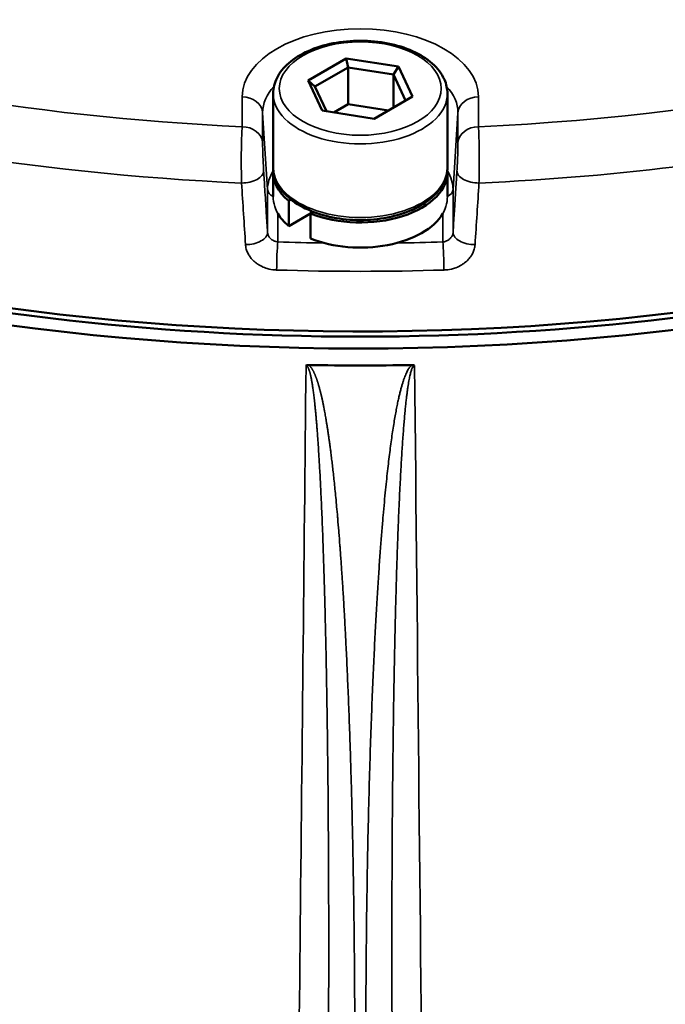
# Model space of a CAD drawing. Header units: millimetres. Extents: x 40 to 2195, y 40 to 1687.
# Tile 83 of 185: x 288 to 320, y 1363 to 1411. Entities that reach past the tile are written whole.
import ezdxf

# ---------------------------------------------------------------- set-up
doc = ezdxf.new("R2010")
doc.units = ezdxf.units.MM
doc.header["$LTSCALE"] = 8
doc.layers.add('Visible (ISO)', color=7, linetype='Continuous', lineweight=50)
doc.layers.add('Visible Narrow (ISO)', color=7, linetype='Continuous', lineweight=35)

msp = doc.modelspace()

# ---------------------------------------------------------------- linework, layer by layer
at = {"layer": 'Visible (ISO)'}
for p, q in [((302.355, 1407.649), (304.219, 1408.725)), ((304.219, 1408.725), (306.766, 1408.331)), ((304.309, 1408.287), (304.219, 1408.725)), ((302.69, 1407.352), (304.309, 1408.287)), ((304.309, 1408.287), (304.309, 1406.49)), ((304.309, 1408.287), (306.521, 1407.945)), ((306.521, 1407.945), (306.766, 1408.331)), ((306.521, 1407.945), (306.521, 1406.325)), ((306.521, 1407.945), (307.114, 1406.667)), ((306.766, 1408.331), (307.448, 1406.861)), ((303.037, 1406.178), (302.355, 1407.649)), ((302.69, 1407.352), (302.355, 1407.649)), ((300.652, 1407.01), (300.652, 1403.417)), ((303.25, 1406.145), (302.69, 1407.352)), ((309.152, 1407.01), (309.152, 1403.417)), ((304.309, 1406.49), (303.614, 1406.089)), ((306.279, 1406.186), (304.309, 1406.49)), ((307.448, 1406.861), (305.584, 1405.784)), ((305.584, 1405.784), (303.037, 1406.178)), ((300.652, 1403.172), (300.652, 1401.991)), ((309.152, 1403.172), (309.152, 1401.991)), ((301.527, 1401.836), (301.413, 1401.77)), ((301.413, 1401.77), (301.413, 1400.546)), ((302.474, 1401.158), (302.61, 1401.237)), ((302.5, 1401.28), (302.5, 1401.173)), ((302.474, 1401.158), (301.413, 1400.546)), ((302.474, 1401.158), (302.474, 1399.933)), ((300.598, 1398.419), (300.598, 1398.419)), ((309.205, 1398.419), (309.206, 1398.419))]:
    msp.add_line(p, q, dxfattribs=at)
for centre, major_axis, start_param, end_param in [((304.902, 1438.688), (74.974, 0), 3.818402, 6.301703), ((304.902, 1437.871), (75, 0), 3.818793, 6.31113), ((304.902, 1437.871), (-74, 0), 0.752637, 2.388956), ((304.902, 1403.172), (-4.25, 0), 6.234899, 6.891184), ((304.902, 1403.172), (4.25, 0), 4.10439, 6.331472), ((304.902, 1401.947), (-4.25, 0), 0.326469, 0.607999), ((304.902, 1401.947), (4.25, 0), 4.10439, 5.956716), ((304.902, 1437.055), (75.026, 0), 4.67864, 4.746138)]:
    msp.add_ellipse(centre, major_axis=major_axis, ratio=0.57735, start_param=start_param, end_param=end_param, dxfattribs=at)
for points, knots in [([(300.652, 1407.01), (300.652, 1407.273), (300.717, 1407.535), (300.97, 1408.039), (301.165, 1408.28), (301.673, 1408.723), (301.995, 1408.923), (302.728, 1409.251), (303.139, 1409.378), (304.005, 1409.548), (304.458, 1409.591), (305.364, 1409.59), (305.816, 1409.546), (306.677, 1409.374), (307.086, 1409.247), (307.82, 1408.917), (308.146, 1408.714), (308.673, 1408.246), (308.876, 1407.982), (309.1, 1407.476), (309.152, 1407.243), (309.152, 1407.01)], [3.926991, 3.926991, 3.926991, 3.926991, 4.208797, 4.208797, 4.510786, 4.510786, 4.838268, 4.838268, 5.170231, 5.170231, 5.500294, 5.500294, 5.829446, 5.829446, 6.159531, 6.159531, 6.491501, 6.491501, 6.818687, 6.818687, 7.068583, 7.068583, 7.068583, 7.068583]), ([(309.152, 1403.417), (309.152, 1403.154), (309.086, 1402.892), (308.833, 1402.387), (308.639, 1402.147), (308.131, 1401.703), (307.808, 1401.504), (307.076, 1401.176), (306.664, 1401.049), (305.799, 1400.879), (305.345, 1400.836), (304.439, 1400.837), (303.987, 1400.881), (303.126, 1401.052), (302.717, 1401.18), (301.983, 1401.51), (301.658, 1401.713), (301.131, 1402.18), (300.927, 1402.445), (300.703, 1402.951), (300.652, 1403.184), (300.652, 1403.417)], [0.785398, 0.785398, 0.785398, 0.785398, 1.067204, 1.067204, 1.369193, 1.369193, 1.696676, 1.696676, 2.028639, 2.028639, 2.358702, 2.358702, 2.687853, 2.687853, 3.017938, 3.017938, 3.349908, 3.349908, 3.677094, 3.677094, 3.926991, 3.926991, 3.926991, 3.926991]), ([(302.255, 1393.732), (302.256, 1393.733), (302.257, 1393.734), (302.259, 1393.735), (302.272, 1393.745), (302.288, 1393.752), (302.306, 1393.756), (302.308, 1393.757), (302.31, 1393.757), (302.311, 1393.757), (302.329, 1393.761), (302.349, 1393.763), (302.37, 1393.763)], [0, 0, 0, 0, 0.0447068, 0.0447068, 0.0447068, 0.5, 0.5, 0.5, 0.5458731, 0.5458731, 0.5458731, 1, 1, 1, 1]), ([(307.433, 1393.763), (307.438, 1393.763), (307.444, 1393.763), (307.449, 1393.763), (307.466, 1393.762), (307.482, 1393.76), (307.497, 1393.756), (307.508, 1393.753), (307.518, 1393.75), (307.527, 1393.745), (307.534, 1393.742), (307.542, 1393.737), (307.548, 1393.732)], [0, 0, 0, 0, 0.111145, 0.111145, 0.111145, 0.5, 0.5, 0.5, 0.772058, 0.772058, 0.772058, 1, 1, 1, 1])]:
    msp.add_open_spline(points, degree=3, knots=knots, dxfattribs=at)
at = {"layer": 'Visible Narrow (ISO)'}
for p, q in [((299.138, 1405.39), (299.138, 1406.846)), ((310.665, 1406.846), (310.665, 1405.39)), ((300.137, 1404.617), (300.137, 1406.073)), ((300.137, 1406.073), (300.377, 1402.334)), ((309.666, 1406.073), (309.426, 1402.334)), ((309.666, 1406.073), (309.666, 1404.617)), ((300.377, 1400.234), (300.377, 1402.334)), ((309.426, 1402.334), (309.426, 1400.234)), ((300.876, 1399.77), (300.876, 1401.16)), ((308.927, 1401.16), (308.927, 1399.77))]:
    msp.add_line(p, q, dxfattribs=at)
for centre, major_axis, ratio, start_param, end_param in [((304.902, 1447.261), (72.751, 0), 0.57735, 3.783783, 4.633084), ((304.902, 1445.671), (74.75, 0), 0.57735, 3.816698, 4.634856), ((304.902, 1447.261), (72.751, 0), 0.57735, 4.791694, 5.319238), ((304.902, 1445.671), (-74.75, 0), 0.57735, 1.64833, 2.199681), ((304.902, 1406.846), (-5.763, 0), 0.57735, 3.141593, 6.283185), ((304.902, 1406.073), (-4.765, 0), 0.57735, 5.796779, 6.283185), ((304.902, 1407.01), (-4.25, 0), 0.57735, 0, 3.141593), ((304.902, 1406.073), (4.765, 0), 0.57735, 0, 0.486406), ((299.138, 1406.03), (1, 0), 0.816497, 0.05236, 1.570796), ((310.665, 1406.03), (-1, 0), 0.816497, 4.712389, 6.230825), ((299.138, 1404.574), (1, 0), 0.816497, 0.05236, 1.570796), ((310.665, 1404.574), (-1, 0), 0.816498, 4.712386, 6.230768), ((299.189, 1403.197), (0.998, 0.063), 0.551572, 4.600134, 6.246895), ((304.902, 1402.334), (-4.525, 0), 0.57735, 5.932022, 6.283185), ((304.902, 1403.417), (-4.25, 0), 0.57735, 0, 3.141593), ((304.902, 1402.334), (4.525, 0), 0.57735, 0, 0.351164), ((310.614, 1403.197), (-0.998, 0.063), 0.55157, 0.036233, 1.683055), ((311.58, 1215.747), (41.859, -654.403), 0.000816, 4.422706, 4.427496), ((300.563, 1250.811), (37.382, 584.813), 0.000746, 4.969752, 4.975072), ((300.876, 1402.356), (-0.5, 0), 0.816497, 0.05236, 1.10519), ((308.927, 1402.356), (0.5, 0), 0.816497, 5.177995, 6.230825), ((299.378, 1400.191), (0.998, 0.063), 0.551692, 4.602787, 6.246949), ((310.425, 1400.191), (-0.998, 0.063), 0.551692, 0.036227, 1.680456), ((300.876, 1398.953), (0.031, 1), 0.044488, 0.616182, 2.1608), ((304.902, 1442.362), (-73.882, 0), 0.57735, 1.516283, 1.546735), ((304.902, 1442.362), (-73.882, 0), 0.57735, 1.594857, 1.625309), ((308.927, 1398.953), (-0.031, 1), 0.044488, 4.122388, 5.667005), ((304.902, 1441.567), (-74.881, 0), 0.57735, 1.516283, 1.625309)]:
    msp.add_ellipse(centre, major_axis=major_axis, ratio=ratio, start_param=start_param, end_param=end_param, dxfattribs=at)
msp.add_ellipse((304.902, 1407.255), major_axis=(3.95, 0), ratio=0.57735, dxfattribs=at)
for points, knots in [([(299.112, 1402.643), (299.107, 1402.815), (299.099, 1403.193), (299.095, 1403.814), (299.101, 1404.43), (299.115, 1404.981), (299.13, 1405.271), (299.138, 1405.39)], [0, 0, 0, 0, 0.2, 0.4, 0.6, 0.8, 1, 1, 1, 1]), ([(300.188, 1403.24), (300.185, 1403.283), (300.183, 1403.327), (300.18, 1403.372), (300.177, 1403.419), (300.175, 1403.468), (300.172, 1403.519), (300.17, 1403.568), (300.167, 1403.62), (300.165, 1403.671), (300.162, 1403.722), (300.16, 1403.774), (300.158, 1403.826), (300.156, 1403.879), (300.154, 1403.931), (300.152, 1403.983), (300.15, 1404.033), (300.148, 1404.082), (300.147, 1404.13), (300.145, 1404.18), (300.143, 1404.23), (300.142, 1404.277), (300.141, 1404.321), (300.14, 1404.363), (300.139, 1404.403), (300.138, 1404.446), (300.138, 1404.487), (300.137, 1404.524), (300.137, 1404.557), (300.137, 1404.588), (300.137, 1404.617)], [0.0000002, 0.0000002, 0.0000002, 0.0000002, 0.097364, 0.097364, 0.097364, 0.2, 0.2, 0.2, 0.3006905, 0.3006905, 0.3006905, 0.4, 0.4, 0.4, 0.5019544, 0.5019544, 0.5019544, 0.6, 0.6, 0.6, 0.7032108, 0.7032108, 0.7032108, 0.8, 0.8, 0.8, 0.9065701, 0.9065701, 0.9065701, 1, 1, 1, 1]), ([(309.666, 1404.617), (309.666, 1404.588), (309.666, 1404.557), (309.666, 1404.524), (309.665, 1404.487), (309.665, 1404.446), (309.664, 1404.403), (309.663, 1404.363), (309.662, 1404.321), (309.661, 1404.277), (309.66, 1404.23), (309.658, 1404.18), (309.657, 1404.13), (309.655, 1404.082), (309.654, 1404.033), (309.652, 1403.983), (309.65, 1403.931), (309.648, 1403.879), (309.645, 1403.826), (309.643, 1403.774), (309.641, 1403.722), (309.639, 1403.671), (309.636, 1403.62), (309.634, 1403.568), (309.631, 1403.519), (309.629, 1403.468), (309.626, 1403.419), (309.623, 1403.372), (309.621, 1403.327), (309.618, 1403.283), (309.615, 1403.24)], [0.0000006, 0.0000006, 0.0000006, 0.0000006, 0.0934299, 0.0934299, 0.0934299, 0.2, 0.2, 0.2, 0.2967892, 0.2967892, 0.2967892, 0.4, 0.4, 0.4, 0.4980456, 0.4980456, 0.4980456, 0.6, 0.6, 0.6, 0.6993095, 0.6993095, 0.6993095, 0.8, 0.8, 0.8, 0.902636, 0.902636, 0.902636, 1, 1, 1, 1]), ([(300.377, 1400.234), (300.357, 1400.546), (300.338, 1400.858), (300.318, 1401.17), (300.317, 1401.192), (300.315, 1401.214), (300.314, 1401.236), (300.291, 1401.605), (300.267, 1401.975), (300.244, 1402.344), (300.225, 1402.643), (300.207, 1402.941), (300.188, 1403.24)], [0, 0, 0, 0, 0.311491, 0.311491, 0.311491, 0.333333, 0.333333, 0.333333, 0.702002, 0.702002, 0.702002, 1, 1, 1, 1]), ([(309.615, 1403.24), (309.597, 1402.941), (309.578, 1402.643), (309.559, 1402.344), (309.536, 1401.975), (309.513, 1401.605), (309.489, 1401.236), (309.488, 1401.214), (309.487, 1401.192), (309.485, 1401.17), (309.466, 1400.858), (309.446, 1400.546), (309.426, 1400.234)], [0, 0, 0, 0, 0.297998, 0.297998, 0.297998, 0.666667, 0.666667, 0.666667, 0.688509, 0.688509, 0.688509, 1, 1, 1, 1]), ([(300.876, 1401.16), (300.817, 1401.261), (300.768, 1401.376), (300.677, 1401.665), (300.652, 1401.841), (300.652, 1401.991)], [0.6470186, 0.6470186, 0.6470186, 0.6470186, 0.6996689, 0.6996689, 0.7775256, 0.7775256, 0.7775256, 0.7775256]), ([(309.152, 1401.991), (309.152, 1401.841), (309.126, 1401.665), (309.035, 1401.376), (308.986, 1401.261), (308.927, 1401.16)], [0.7775256, 0.7775256, 0.7775256, 0.7775256, 0.8553822, 0.8553822, 0.9080326, 0.9080326, 0.9080326, 0.9080326]), ([(300.876, 1399.77), (300.866, 1399.771), (300.855, 1399.772), (300.845, 1399.773), (300.804, 1399.78), (300.764, 1399.79), (300.725, 1399.805), (300.711, 1399.81), (300.696, 1399.816), (300.683, 1399.823), (300.649, 1399.838), (300.618, 1399.857), (300.589, 1399.878), (300.573, 1399.89), (300.557, 1399.902), (300.542, 1399.915), (300.519, 1399.936), (300.498, 1399.958), (300.48, 1399.981), (300.465, 1399.999), (300.451, 1400.019), (300.44, 1400.038), (300.427, 1400.059), (300.416, 1400.081), (300.407, 1400.104), (300.397, 1400.128), (300.389, 1400.153), (300.384, 1400.178), (300.38, 1400.197), (300.378, 1400.215), (300.377, 1400.234)], [0, 0, 0, 0, 0.0409912, 0.0409912, 0.0409912, 0.2, 0.2, 0.2, 0.2592758, 0.2592758, 0.2592758, 0.4, 0.4, 0.4, 0.4776888, 0.4776888, 0.4776888, 0.6, 0.6, 0.6, 0.6959961, 0.6959961, 0.6959961, 0.8, 0.8, 0.8, 0.9143188, 0.9143188, 0.9143188, 1, 1, 1, 1]), ([(309.426, 1400.234), (309.424, 1400.191), (309.403, 1400.102), (309.33, 1399.978), (309.219, 1399.873), (309.08, 1399.798), (308.978, 1399.774), (308.927, 1399.77)], [0.0000011, 0.0000011, 0.0000011, 0.0000011, 0.2, 0.4, 0.6, 0.8, 1, 1, 1, 1]), ([(300.822, 1398.398), (300.789, 1398.399), (300.757, 1398.401), (300.726, 1398.404), (300.6, 1398.414), (300.48, 1398.437), (300.362, 1398.472), (300.319, 1398.485), (300.276, 1398.499), (300.233, 1398.515), (300.133, 1398.554), (300.037, 1398.601), (299.948, 1398.655), (299.898, 1398.686), (299.852, 1398.718), (299.807, 1398.752), (299.737, 1398.807), (299.673, 1398.866), (299.616, 1398.93), (299.571, 1398.979), (299.531, 1399.032), (299.495, 1399.086), (299.456, 1399.144), (299.423, 1399.205), (299.395, 1399.267), (299.365, 1399.336), (299.342, 1399.405), (299.326, 1399.477), (299.314, 1399.529), (299.307, 1399.583), (299.303, 1399.637)], [0.0000001, 0.0000001, 0.0000001, 0.0000001, 0.0401869, 0.0401869, 0.0401869, 0.2, 0.2, 0.2, 0.2594164, 0.2594164, 0.2594164, 0.4, 0.4, 0.4, 0.4775864, 0.4775864, 0.4775864, 0.6, 0.6, 0.6, 0.6957319, 0.6957319, 0.6957319, 0.8, 0.8, 0.8, 0.9152727, 0.9152727, 0.9152727, 1, 1, 1, 1]), ([(310.5, 1399.637), (310.496, 1399.582), (310.489, 1399.528), (310.477, 1399.475), (310.461, 1399.404), (310.438, 1399.335), (310.408, 1399.267), (310.38, 1399.204), (310.346, 1399.143), (310.307, 1399.083), (310.271, 1399.03), (310.231, 1398.978), (310.187, 1398.929), (310.129, 1398.865), (310.064, 1398.804), (309.992, 1398.749), (309.949, 1398.716), (309.903, 1398.684), (309.855, 1398.655), (309.764, 1398.6), (309.667, 1398.552), (309.565, 1398.513), (309.524, 1398.498), (309.482, 1398.484), (309.44, 1398.472), (309.321, 1398.436), (309.199, 1398.413), (309.071, 1398.403), (309.042, 1398.401), (309.012, 1398.399), (308.982, 1398.398)], [0, 0, 0, 0, 0.085657, 0.085657, 0.085657, 0.2, 0.2, 0.2, 0.305563, 0.305563, 0.305563, 0.4, 0.4, 0.4, 0.524249, 0.524249, 0.524249, 0.6, 0.6, 0.6, 0.742753, 0.742753, 0.742753, 0.8, 0.8, 0.8, 0.962354, 0.962354, 0.962354, 1, 1, 1, 1]), ([(302.255, 1393.732), (302.156, 1384.108), (302.055, 1374.378), (301.955, 1364.631), (301.854, 1354.883), (301.753, 1345.119), (301.65, 1335.07), (301.477, 1318.396), (301.297, 1300.915), (301.107, 1282.531), (301.068, 1278.757), (301.029, 1274.946), (300.989, 1271.098)], [0, 0, 0, 0, 0.25, 0.25, 0.25, 0.5, 0.5, 0.5, 0.914834, 0.914834, 0.914834, 1, 1, 1, 1]), ([(303.309, 1355.442), (303.32, 1356.505), (303.328, 1357.525), (303.336, 1358.498), (303.343, 1359.471), (303.348, 1360.397), (303.352, 1361.284), (303.356, 1362.171), (303.358, 1363.02), (303.36, 1363.835), (303.361, 1364.65), (303.361, 1365.431), (303.361, 1366.185), (303.36, 1366.94), (303.359, 1367.667), (303.356, 1368.371), (303.354, 1369.074), (303.351, 1369.753), (303.347, 1370.404), (303.343, 1371.055), (303.339, 1371.678), (303.334, 1372.273), (303.329, 1372.868), (303.324, 1373.434), (303.318, 1373.975), (303.312, 1374.516), (303.306, 1375.033), (303.3, 1375.528), (303.293, 1376.024), (303.286, 1376.498), (303.279, 1376.953), (303.272, 1377.408), (303.265, 1377.845), (303.258, 1378.264), (303.25, 1378.684), (303.243, 1379.086), (303.235, 1379.472), (303.227, 1379.858), (303.219, 1380.228), (303.211, 1380.583), (303.203, 1380.938), (303.195, 1381.279), (303.187, 1381.606), (303.178, 1381.934), (303.17, 1382.248), (303.162, 1382.55), (303.153, 1382.852), (303.145, 1383.142), (303.137, 1383.422), (303.128, 1383.701), (303.12, 1383.97), (303.111, 1384.229), (303.103, 1384.489), (303.094, 1384.738), (303.086, 1384.979), (303.077, 1385.22), (303.069, 1385.452), (303.06, 1385.675), (303.052, 1385.898), (303.043, 1386.113), (303.034, 1386.319), (303.026, 1386.525), (303.018, 1386.722), (303.009, 1386.911), (303.001, 1387.1), (302.993, 1387.281), (302.984, 1387.455), (302.976, 1387.628), (302.968, 1387.793), (302.96, 1387.951), (302.952, 1388.109), (302.944, 1388.259), (302.937, 1388.403), (302.929, 1388.547), (302.921, 1388.684), (302.914, 1388.815), (302.907, 1388.945), (302.899, 1389.07), (302.892, 1389.19), (302.885, 1389.309), (302.878, 1389.423), (302.871, 1389.532), (302.864, 1389.641), (302.857, 1389.745), (302.851, 1389.844), (302.844, 1389.944), (302.837, 1390.04), (302.831, 1390.131), (302.824, 1390.223), (302.818, 1390.311), (302.812, 1390.397), (302.805, 1390.482), (302.799, 1390.564), (302.793, 1390.643), (302.787, 1390.723), (302.781, 1390.8), (302.774, 1390.874), (302.768, 1390.949), (302.762, 1391.021), (302.756, 1391.091), (302.75, 1391.161), (302.744, 1391.228), (302.738, 1391.294), (302.732, 1391.359), (302.727, 1391.422), (302.721, 1391.483), (302.715, 1391.544), (302.709, 1391.603), (302.703, 1391.661), (302.698, 1391.718), (302.692, 1391.773), (302.687, 1391.826), (302.681, 1391.879), (302.675, 1391.931), (302.67, 1391.981), (302.664, 1392.03), (302.659, 1392.078), (302.654, 1392.125), (302.648, 1392.171), (302.643, 1392.216), (302.638, 1392.259), (302.632, 1392.302), (302.627, 1392.344), (302.622, 1392.384), (302.617, 1392.424), (302.612, 1392.463), (302.607, 1392.5), (302.602, 1392.538), (302.597, 1392.574), (302.592, 1392.609), (302.587, 1392.643), (302.582, 1392.677), (302.577, 1392.709), (302.572, 1392.741), (302.567, 1392.773), (302.563, 1392.803), (302.558, 1392.833), (302.553, 1392.861), (302.548, 1392.889), (302.544, 1392.917), (302.539, 1392.944), (302.535, 1392.97), (302.53, 1392.996), (302.526, 1393.02), (302.521, 1393.044), (302.517, 1393.068), (302.512, 1393.092), (302.508, 1393.114), (302.503, 1393.136), (302.499, 1393.158), (302.495, 1393.179), (302.49, 1393.199), (302.486, 1393.22), (302.481, 1393.239), (302.477, 1393.258), (302.473, 1393.277), (302.468, 1393.296), (302.464, 1393.314), (302.46, 1393.332), (302.455, 1393.349), (302.451, 1393.366), (302.446, 1393.383), (302.442, 1393.399), (302.437, 1393.416), (302.433, 1393.432), (302.428, 1393.447), (302.423, 1393.463), (302.419, 1393.478), (302.414, 1393.494), (302.409, 1393.509), (302.404, 1393.524), (302.398, 1393.538), (302.393, 1393.553), (302.387, 1393.567), (302.381, 1393.581), (302.376, 1393.596), (302.369, 1393.609), (302.363, 1393.623), (302.356, 1393.636), (302.349, 1393.649), (302.342, 1393.662), (302.334, 1393.674), (302.326, 1393.686), (302.317, 1393.696), (302.308, 1393.707), (302.298, 1393.715), (302.288, 1393.722), (302.278, 1393.728), (302.267, 1393.732), (302.255, 1393.732)], [0, 0, 0, 0, 0.015873, 0.015873, 0.015873, 0.031746, 0.031746, 0.031746, 0.047619, 0.047619, 0.047619, 0.063492, 0.063492, 0.063492, 0.079365, 0.079365, 0.079365, 0.095238, 0.095238, 0.095238, 0.111111, 0.111111, 0.111111, 0.126984, 0.126984, 0.126984, 0.142857, 0.142857, 0.142857, 0.15873, 0.15873, 0.15873, 0.174603, 0.174603, 0.174603, 0.190476, 0.190476, 0.190476, 0.206349, 0.206349, 0.206349, 0.222222, 0.222222, 0.222222, 0.238095, 0.238095, 0.238095, 0.253968, 0.253968, 0.253968, 0.269841, 0.269841, 0.269841, 0.285714, 0.285714, 0.285714, 0.301587, 0.301587, 0.301587, 0.31746, 0.31746, 0.31746, 0.333333, 0.333333, 0.333333, 0.349206, 0.349206, 0.349206, 0.365079, 0.365079, 0.365079, 0.380952, 0.380952, 0.380952, 0.396825, 0.396825, 0.396825, 0.412698, 0.412698, 0.412698, 0.428571, 0.428571, 0.428571, 0.444444, 0.444444, 0.444444, 0.460317, 0.460317, 0.460317, 0.47619, 0.47619, 0.47619, 0.492063, 0.492063, 0.492063, 0.507937, 0.507937, 0.507937, 0.52381, 0.52381, 0.52381, 0.539683, 0.539683, 0.539683, 0.555556, 0.555556, 0.555556, 0.571429, 0.571429, 0.571429, 0.587302, 0.587302, 0.587302, 0.603175, 0.603175, 0.603175, 0.619048, 0.619048, 0.619048, 0.634921, 0.634921, 0.634921, 0.650794, 0.650794, 0.650794, 0.666667, 0.666667, 0.666667, 0.68254, 0.68254, 0.68254, 0.698413, 0.698413, 0.698413, 0.714286, 0.714286, 0.714286, 0.730159, 0.730159, 0.730159, 0.746032, 0.746032, 0.746032, 0.761905, 0.761905, 0.761905, 0.777778, 0.777778, 0.777778, 0.793651, 0.793651, 0.793651, 0.809524, 0.809524, 0.809524, 0.825397, 0.825397, 0.825397, 0.84127, 0.84127, 0.84127, 0.857143, 0.857143, 0.857143, 0.873016, 0.873016, 0.873016, 0.888889, 0.888889, 0.888889, 0.904762, 0.904762, 0.904762, 0.920635, 0.920635, 0.920635, 0.936508, 0.936508, 0.936508, 0.952381, 0.952381, 0.952381, 0.968254, 0.968254, 0.968254, 0.984127, 0.984127, 0.984127, 1, 1, 1, 1]), ([(304.604, 1354.777), (304.613, 1355.683), (304.62, 1356.557), (304.624, 1357.399), (304.625, 1357.565), (304.626, 1357.729), (304.627, 1357.893), (304.631, 1358.737), (304.633, 1359.547), (304.633, 1360.327), (304.633, 1360.464), (304.633, 1360.599), (304.633, 1360.733), (304.632, 1361.518), (304.63, 1362.274), (304.626, 1363.003), (304.626, 1363.113), (304.625, 1363.224), (304.624, 1363.334), (304.62, 1364.068), (304.615, 1364.775), (304.608, 1365.461), (304.607, 1365.551), (304.606, 1365.64), (304.605, 1365.729), (304.598, 1366.422), (304.59, 1367.092), (304.58, 1367.742), (304.579, 1367.814), (304.578, 1367.886), (304.577, 1367.957), (304.567, 1368.615), (304.556, 1369.251), (304.544, 1369.864), (304.543, 1369.92), (304.542, 1369.975), (304.541, 1370.03), (304.529, 1370.649), (304.516, 1371.244), (304.502, 1371.813), (304.501, 1371.854), (304.5, 1371.894), (304.499, 1371.935), (304.485, 1372.51), (304.47, 1373.059), (304.455, 1373.585), (304.455, 1373.613), (304.454, 1373.641), (304.453, 1373.669), (304.438, 1374.202), (304.422, 1374.711), (304.406, 1375.2), (304.405, 1375.217), (304.405, 1375.234), (304.404, 1375.252), (304.387, 1375.747), (304.371, 1376.222), (304.354, 1376.679), (304.353, 1376.687), (304.353, 1376.695), (304.353, 1376.704), (304.335, 1377.168), (304.317, 1377.612), (304.299, 1378.04), (304.281, 1378.467), (304.263, 1378.876), (304.245, 1379.27), (304.245, 1379.276), (304.244, 1379.281), (304.244, 1379.287), (304.226, 1379.674), (304.208, 1380.045), (304.19, 1380.402), (304.189, 1380.413), (304.188, 1380.425), (304.188, 1380.436), (304.17, 1380.786), (304.152, 1381.122), (304.134, 1381.445), (304.133, 1381.461), (304.132, 1381.476), (304.131, 1381.492), (304.114, 1381.809), (304.096, 1382.113), (304.078, 1382.406), (304.077, 1382.426), (304.076, 1382.445), (304.075, 1382.465), (304.057, 1382.751), (304.04, 1383.027), (304.023, 1383.294), (304.021, 1383.317), (304.02, 1383.339), (304.018, 1383.362), (304.001, 1383.622), (303.984, 1383.874), (303.967, 1384.117), (303.965, 1384.142), (303.963, 1384.167), (303.962, 1384.193), (303.945, 1384.43), (303.928, 1384.659), (303.912, 1384.881), (303.909, 1384.908), (303.907, 1384.936), (303.905, 1384.963), (303.889, 1385.179), (303.873, 1385.388), (303.856, 1385.59), (303.854, 1385.619), (303.852, 1385.648), (303.849, 1385.677), (303.834, 1385.873), (303.818, 1386.062), (303.802, 1386.245), (303.799, 1386.276), (303.797, 1386.306), (303.794, 1386.336), (303.779, 1386.513), (303.764, 1386.684), (303.749, 1386.849), (303.746, 1386.88), (303.743, 1386.911), (303.74, 1386.942), (303.725, 1387.101), (303.711, 1387.254), (303.697, 1387.402), (303.694, 1387.433), (303.69, 1387.465), (303.687, 1387.495), (303.673, 1387.638), (303.66, 1387.775), (303.646, 1387.907), (303.643, 1387.939), (303.64, 1387.969), (303.636, 1388), (303.623, 1388.127), (303.61, 1388.25), (303.597, 1388.368), (303.594, 1388.398), (303.591, 1388.429), (303.587, 1388.459), (303.575, 1388.572), (303.563, 1388.682), (303.55, 1388.787), (303.547, 1388.817), (303.544, 1388.847), (303.54, 1388.877), (303.528, 1388.977), (303.517, 1389.075), (303.505, 1389.169), (303.502, 1389.198), (303.498, 1389.227), (303.495, 1389.256), (303.484, 1389.346), (303.473, 1389.433), (303.462, 1389.517), (303.459, 1389.546), (303.455, 1389.574), (303.451, 1389.602), (303.441, 1389.683), (303.431, 1389.76), (303.421, 1389.835), (303.417, 1389.863), (303.413, 1389.891), (303.409, 1389.918), (303.4, 1389.99), (303.39, 1390.06), (303.381, 1390.128), (303.377, 1390.155), (303.373, 1390.182), (303.369, 1390.209), (303.36, 1390.273), (303.351, 1390.336), (303.342, 1390.398), (303.338, 1390.425), (303.334, 1390.451), (303.33, 1390.477), (303.321, 1390.536), (303.312, 1390.593), (303.304, 1390.649), (303.3, 1390.675), (303.296, 1390.701), (303.292, 1390.727), (303.283, 1390.781), (303.275, 1390.833), (303.267, 1390.884), (303.262, 1390.91), (303.258, 1390.936), (303.254, 1390.961), (303.246, 1391.01), (303.238, 1391.058), (303.23, 1391.105), (303.226, 1391.131), (303.222, 1391.156), (303.217, 1391.18), (303.21, 1391.225), (303.202, 1391.269), (303.194, 1391.312), (303.19, 1391.337), (303.185, 1391.361), (303.181, 1391.385), (303.174, 1391.426), (303.166, 1391.466), (303.159, 1391.505), (303.155, 1391.529), (303.15, 1391.553), (303.146, 1391.577), (303.139, 1391.614), (303.132, 1391.65), (303.125, 1391.686), (303.12, 1391.709), (303.116, 1391.733), (303.111, 1391.756), (303.104, 1391.789), (303.098, 1391.822), (303.091, 1391.854), (303.086, 1391.877), (303.082, 1391.9), (303.077, 1391.922), (303.071, 1391.953), (303.064, 1391.983), (303.058, 1392.012), (303.053, 1392.034), (303.049, 1392.056), (303.044, 1392.077), (303.038, 1392.105), (303.032, 1392.132), (303.026, 1392.158), (303.021, 1392.18), (303.016, 1392.201), (303.011, 1392.222), (303.006, 1392.247), (303, 1392.271), (302.994, 1392.295), (302.989, 1392.316), (302.984, 1392.336), (302.98, 1392.356), (302.974, 1392.379), (302.969, 1392.401), (302.963, 1392.423), (302.958, 1392.443), (302.953, 1392.462), (302.949, 1392.482), (302.943, 1392.502), (302.938, 1392.522), (302.933, 1392.541), (302.928, 1392.561), (302.923, 1392.579), (302.918, 1392.598), (302.913, 1392.616), (302.908, 1392.634), (302.904, 1392.652), (302.899, 1392.67), (302.894, 1392.688), (302.889, 1392.706), (302.884, 1392.722), (302.879, 1392.739), (302.875, 1392.754), (302.87, 1392.772), (302.865, 1392.789), (302.86, 1392.806), (302.855, 1392.821), (302.851, 1392.835), (302.847, 1392.85), (302.841, 1392.866), (302.836, 1392.883), (302.831, 1392.899), (302.827, 1392.912), (302.823, 1392.925), (302.819, 1392.938), (302.814, 1392.954), (302.809, 1392.97), (302.804, 1392.985), (302.8, 1392.997), (302.796, 1393.009), (302.792, 1393.02), (302.787, 1393.035), (302.782, 1393.05), (302.777, 1393.065), (302.773, 1393.076), (302.769, 1393.086), (302.766, 1393.096), (302.76, 1393.111), (302.755, 1393.125), (302.75, 1393.139), (302.747, 1393.149), (302.743, 1393.158), (302.74, 1393.167), (302.734, 1393.181), (302.729, 1393.195), (302.724, 1393.208), (302.721, 1393.217), (302.717, 1393.225), (302.714, 1393.233), (302.709, 1393.247), (302.703, 1393.26), (302.698, 1393.273), (302.695, 1393.28), (302.692, 1393.287), (302.689, 1393.295), (302.683, 1393.308), (302.678, 1393.32), (302.672, 1393.333), (302.669, 1393.339), (302.666, 1393.346), (302.663, 1393.352), (302.658, 1393.365), (302.652, 1393.377), (302.646, 1393.389), (302.644, 1393.395), (302.641, 1393.401), (302.638, 1393.407), (302.632, 1393.419), (302.626, 1393.431), (302.62, 1393.442), (302.617, 1393.448), (302.615, 1393.453), (302.612, 1393.458), (302.606, 1393.47), (302.6, 1393.482), (302.593, 1393.493), (302.591, 1393.498), (302.588, 1393.503), (302.585, 1393.508), (302.579, 1393.519), (302.572, 1393.53), (302.565, 1393.542), (302.563, 1393.546), (302.56, 1393.551), (302.557, 1393.555), (302.55, 1393.566), (302.543, 1393.578), (302.536, 1393.589), (302.533, 1393.593), (302.53, 1393.597), (302.527, 1393.601), (302.52, 1393.612), (302.512, 1393.623), (302.503, 1393.634), (302.501, 1393.638), (302.498, 1393.641), (302.495, 1393.645), (302.486, 1393.656), (302.477, 1393.667), (302.468, 1393.678), (302.465, 1393.681), (302.462, 1393.684), (302.459, 1393.687), (302.449, 1393.698), (302.439, 1393.709), (302.428, 1393.719), (302.424, 1393.722), (302.421, 1393.725), (302.418, 1393.727), (302.406, 1393.738), (302.394, 1393.747), (302.38, 1393.756), (302.377, 1393.759), (302.374, 1393.761), (302.37, 1393.763)], [0, 0, 0, 0, 0.0136947, 0.0136947, 0.0136947, 0.0163934, 0.0163934, 0.0163934, 0.0303518, 0.0303518, 0.0303518, 0.0327869, 0.0327869, 0.0327869, 0.047014, 0.047014, 0.047014, 0.0491803, 0.0491803, 0.0491803, 0.0636732, 0.0636732, 0.0636732, 0.0655738, 0.0655738, 0.0655738, 0.0803353, 0.0803353, 0.0803353, 0.0819672, 0.0819672, 0.0819672, 0.0970001, 0.0970001, 0.0970001, 0.0983607, 0.0983607, 0.0983607, 0.1136611, 0.1136611, 0.1136611, 0.1147541, 0.1147541, 0.1147541, 0.1303195, 0.1303195, 0.1303195, 0.1311475, 0.1311475, 0.1311475, 0.1469796, 0.1469796, 0.1469796, 0.147541, 0.147541, 0.147541, 0.1636406, 0.1636406, 0.1636406, 0.1639344, 0.1639344, 0.1639344, 0.1803279, 0.1803279, 0.1803279, 0.1967213, 0.1967213, 0.1967213, 0.1969632, 0.1969632, 0.1969632, 0.2131148, 0.2131148, 0.2131148, 0.2136239, 0.2136239, 0.2136239, 0.2295082, 0.2295082, 0.2295082, 0.2302848, 0.2302848, 0.2302848, 0.2459016, 0.2459016, 0.2459016, 0.2469456, 0.2469456, 0.2469456, 0.2622951, 0.2622951, 0.2622951, 0.2636057, 0.2636057, 0.2636057, 0.2786885, 0.2786885, 0.2786885, 0.2802657, 0.2802657, 0.2802657, 0.295082, 0.295082, 0.295082, 0.2969271, 0.2969271, 0.2969271, 0.3114754, 0.3114754, 0.3114754, 0.3135886, 0.3135886, 0.3135886, 0.3278689, 0.3278689, 0.3278689, 0.3302494, 0.3302494, 0.3302494, 0.3442623, 0.3442623, 0.3442623, 0.3469107, 0.3469107, 0.3469107, 0.3606557, 0.3606557, 0.3606557, 0.3635717, 0.3635717, 0.3635717, 0.3770492, 0.3770492, 0.3770492, 0.3802317, 0.3802317, 0.3802317, 0.3934426, 0.3934426, 0.3934426, 0.3968921, 0.3968921, 0.3968921, 0.4098361, 0.4098361, 0.4098361, 0.4135527, 0.4135527, 0.4135527, 0.4262295, 0.4262295, 0.4262295, 0.4302132, 0.4302132, 0.4302132, 0.442623, 0.442623, 0.442623, 0.4468737, 0.4468737, 0.4468737, 0.4590164, 0.4590164, 0.4590164, 0.4635344, 0.4635344, 0.4635344, 0.4754098, 0.4754098, 0.4754098, 0.4801941, 0.4801941, 0.4801941, 0.4918033, 0.4918033, 0.4918033, 0.4968528, 0.4968528, 0.4968528, 0.5081967, 0.5081967, 0.5081967, 0.5135142, 0.5135142, 0.5135142, 0.5245902, 0.5245902, 0.5245902, 0.5301778, 0.5301778, 0.5301778, 0.5409836, 0.5409836, 0.5409836, 0.5468391, 0.5468391, 0.5468391, 0.557377, 0.557377, 0.557377, 0.5634995, 0.5634995, 0.5634995, 0.5737705, 0.5737705, 0.5737705, 0.5801603, 0.5801603, 0.5801603, 0.5901639, 0.5901639, 0.5901639, 0.5968209, 0.5968209, 0.5968209, 0.6065574, 0.6065574, 0.6065574, 0.6134816, 0.6134816, 0.6134816, 0.6229508, 0.6229508, 0.6229508, 0.6301422, 0.6301422, 0.6301422, 0.6393443, 0.6393443, 0.6393443, 0.6468028, 0.6468028, 0.6468028, 0.6557377, 0.6557377, 0.6557377, 0.6634632, 0.6634632, 0.6634632, 0.6721311, 0.6721311, 0.6721311, 0.6801242, 0.6801242, 0.6801242, 0.6885246, 0.6885246, 0.6885246, 0.6967854, 0.6967854, 0.6967854, 0.704918, 0.704918, 0.704918, 0.7134459, 0.7134459, 0.7134459, 0.7213115, 0.7213115, 0.7213115, 0.7301063, 0.7301063, 0.7301063, 0.7377049, 0.7377049, 0.7377049, 0.7467668, 0.7467668, 0.7467668, 0.7540984, 0.7540984, 0.7540984, 0.7634273, 0.7634273, 0.7634273, 0.7704918, 0.7704918, 0.7704918, 0.7800879, 0.7800879, 0.7800879, 0.7868852, 0.7868852, 0.7868852, 0.7967484, 0.7967484, 0.7967484, 0.8032787, 0.8032787, 0.8032787, 0.8134089, 0.8134089, 0.8134089, 0.8196721, 0.8196721, 0.8196721, 0.8300696, 0.8300696, 0.8300696, 0.8360656, 0.8360656, 0.8360656, 0.84673, 0.84673, 0.84673, 0.852459, 0.852459, 0.852459, 0.86339, 0.86339, 0.86339, 0.8688525, 0.8688525, 0.8688525, 0.8800502, 0.8800502, 0.8800502, 0.8852459, 0.8852459, 0.8852459, 0.8967102, 0.8967102, 0.8967102, 0.9016393, 0.9016393, 0.9016393, 0.9133714, 0.9133714, 0.9133714, 0.9180328, 0.9180328, 0.9180328, 0.930036, 0.930036, 0.930036, 0.9344262, 0.9344262, 0.9344262, 0.9466974, 0.9466974, 0.9466974, 0.9508197, 0.9508197, 0.9508197, 0.9633563, 0.9633563, 0.9633563, 0.9672131, 0.9672131, 0.9672131, 0.9800064, 0.9800064, 0.9800064, 0.9836066, 0.9836066, 0.9836066, 0.9967503, 0.9967503, 0.9967503, 0.9999985, 0.9999985, 0.9999985, 0.9999985]), ([(307.433, 1393.763), (307.411, 1393.75), (307.391, 1393.733), (307.372, 1393.716), (307.353, 1393.698), (307.336, 1393.679), (307.318, 1393.658), (307.301, 1393.637), (307.285, 1393.614), (307.269, 1393.59), (307.252, 1393.566), (307.236, 1393.54), (307.22, 1393.511), (307.204, 1393.483), (307.188, 1393.452), (307.172, 1393.42), (307.156, 1393.387), (307.139, 1393.352), (307.123, 1393.315), (307.107, 1393.278), (307.091, 1393.239), (307.075, 1393.198), (307.06, 1393.157), (307.044, 1393.114), (307.028, 1393.069), (307.012, 1393.023), (306.996, 1392.976), (306.981, 1392.926), (306.965, 1392.877), (306.949, 1392.825), (306.933, 1392.77), (306.917, 1392.716), (306.901, 1392.658), (306.885, 1392.599), (306.869, 1392.539), (306.853, 1392.476), (306.837, 1392.41), (306.821, 1392.345), (306.804, 1392.276), (306.788, 1392.204), (306.771, 1392.132), (306.754, 1392.056), (306.737, 1391.976), (306.72, 1391.896), (306.703, 1391.811), (306.686, 1391.722), (306.668, 1391.632), (306.65, 1391.537), (306.632, 1391.437), (306.613, 1391.337), (306.595, 1391.232), (306.576, 1391.121), (306.557, 1391.01), (306.538, 1390.894), (306.519, 1390.774), (306.5, 1390.654), (306.481, 1390.529), (306.462, 1390.402), (306.443, 1390.274), (306.425, 1390.144), (306.407, 1390.012), (306.388, 1389.879), (306.37, 1389.744), (306.352, 1389.604), (306.334, 1389.465), (306.316, 1389.321), (306.298, 1389.173), (306.28, 1389.024), (306.262, 1388.87), (306.244, 1388.71), (306.226, 1388.55), (306.207, 1388.384), (306.189, 1388.21), (306.17, 1388.036), (306.152, 1387.855), (306.133, 1387.665), (306.114, 1387.475), (306.094, 1387.277), (306.075, 1387.068), (306.055, 1386.86), (306.036, 1386.642), (306.016, 1386.413), (305.996, 1386.184), (305.975, 1385.943), (305.955, 1385.691), (305.935, 1385.439), (305.914, 1385.175), (305.893, 1384.899), (305.872, 1384.622), (305.851, 1384.332), (305.83, 1384.03), (305.809, 1383.727), (305.788, 1383.411), (305.767, 1383.081), (305.746, 1382.752), (305.725, 1382.408), (305.704, 1382.05), (305.683, 1381.692), (305.662, 1381.319), (305.641, 1380.931), (305.62, 1380.542), (305.6, 1380.137), (305.579, 1379.711), (305.559, 1379.286), (305.538, 1378.84), (305.518, 1378.37), (305.498, 1377.899), (305.477, 1377.404), (305.457, 1376.88), (305.437, 1376.356), (305.418, 1375.803), (305.398, 1375.217), (305.379, 1374.63), (305.36, 1374.01), (305.341, 1373.352), (305.323, 1372.694), (305.305, 1372), (305.289, 1371.276), (305.272, 1370.552), (305.257, 1369.799), (305.244, 1369.021), (305.23, 1368.244), (305.218, 1367.441), (305.208, 1366.608), (305.198, 1365.776), (305.189, 1364.912), (305.183, 1364.012), (305.177, 1363.112), (305.173, 1362.176), (305.171, 1361.199), (305.17, 1360.223), (305.171, 1359.206), (305.175, 1358.137), (305.18, 1357.068), (305.187, 1355.946), (305.199, 1354.777)], [0.0000009, 0.0000009, 0.0000009, 0.0000009, 0.0222222, 0.0222222, 0.0222222, 0.0444444, 0.0444444, 0.0444444, 0.0666667, 0.0666667, 0.0666667, 0.0888889, 0.0888889, 0.0888889, 0.1111111, 0.1111111, 0.1111111, 0.1333333, 0.1333333, 0.1333333, 0.1555556, 0.1555556, 0.1555556, 0.1777778, 0.1777778, 0.1777778, 0.2, 0.2, 0.2, 0.2222222, 0.2222222, 0.2222222, 0.2444444, 0.2444444, 0.2444444, 0.2666667, 0.2666667, 0.2666667, 0.2888889, 0.2888889, 0.2888889, 0.3111111, 0.3111111, 0.3111111, 0.3333333, 0.3333333, 0.3333333, 0.3555556, 0.3555556, 0.3555556, 0.3777778, 0.3777778, 0.3777778, 0.4, 0.4, 0.4, 0.4222222, 0.4222222, 0.4222222, 0.4444444, 0.4444444, 0.4444444, 0.4666667, 0.4666667, 0.4666667, 0.4888889, 0.4888889, 0.4888889, 0.5111111, 0.5111111, 0.5111111, 0.5333333, 0.5333333, 0.5333333, 0.5555556, 0.5555556, 0.5555556, 0.5777778, 0.5777778, 0.5777778, 0.6, 0.6, 0.6, 0.6222222, 0.6222222, 0.6222222, 0.6444444, 0.6444444, 0.6444444, 0.6666667, 0.6666667, 0.6666667, 0.6888889, 0.6888889, 0.6888889, 0.7111111, 0.7111111, 0.7111111, 0.7333333, 0.7333333, 0.7333333, 0.7555556, 0.7555556, 0.7555556, 0.7777778, 0.7777778, 0.7777778, 0.8, 0.8, 0.8, 0.8222222, 0.8222222, 0.8222222, 0.8444444, 0.8444444, 0.8444444, 0.8666667, 0.8666667, 0.8666667, 0.8888889, 0.8888889, 0.8888889, 0.9111111, 0.9111111, 0.9111111, 0.9333333, 0.9333333, 0.9333333, 0.9555556, 0.9555556, 0.9555556, 0.9777778, 0.9777778, 0.9777778, 1, 1, 1, 1]), ([(308.81, 1271.503), (308.665, 1285.556), (308.522, 1299.437), (308.384, 1312.784), (308.246, 1326.131), (308.114, 1338.943), (307.976, 1352.313), (307.838, 1365.682), (307.694, 1379.611), (307.548, 1393.732)], [0, 0, 0, 0, 0.333333, 0.333333, 0.333333, 0.666667, 0.666667, 0.666667, 1, 1, 1, 1])]:
    msp.add_open_spline(points, degree=3, knots=knots, dxfattribs=at)
for points in [[(310.665, 1405.39), (310.673, 1405.271), (310.688, 1404.981), (310.702, 1404.43), (310.708, 1403.814), (310.705, 1403.193), (310.697, 1402.815), (310.691, 1402.643)], [(307.548, 1393.732), (307.536, 1393.732), (307.511, 1393.723), (307.476, 1393.686), (307.446, 1393.636), (307.419, 1393.578), (307.394, 1393.509), (307.369, 1393.429), (307.344, 1393.337), (307.32, 1393.232), (307.295, 1393.115), (307.271, 1392.986), (307.247, 1392.844), (307.223, 1392.689), (307.199, 1392.518), (307.174, 1392.331), (307.15, 1392.126), (307.124, 1391.9), (307.098, 1391.647), (307.071, 1391.364), (307.043, 1391.049), (307.015, 1390.704), (306.987, 1390.337), (306.96, 1389.955), (306.934, 1389.556), (306.907, 1389.132), (306.881, 1388.677), (306.855, 1388.185), (306.828, 1387.648), (306.8, 1387.06), (306.772, 1386.414), (306.744, 1385.704), (306.715, 1384.923), (306.686, 1384.069), (306.658, 1383.137), (306.63, 1382.125), (306.602, 1381.028), (306.575, 1379.835), (306.55, 1378.522), (306.525, 1377.063), (306.502, 1375.436), (306.481, 1373.611), (306.463, 1371.571), (306.45, 1369.364), (306.442, 1367.013), (306.441, 1364.484), (306.448, 1361.743), (306.464, 1358.767), (306.483, 1356.581), (306.494, 1355.442)]]:
    msp.add_open_spline(points, degree=3, dxfattribs=at)

doc.saveas('drawing.dxf')
